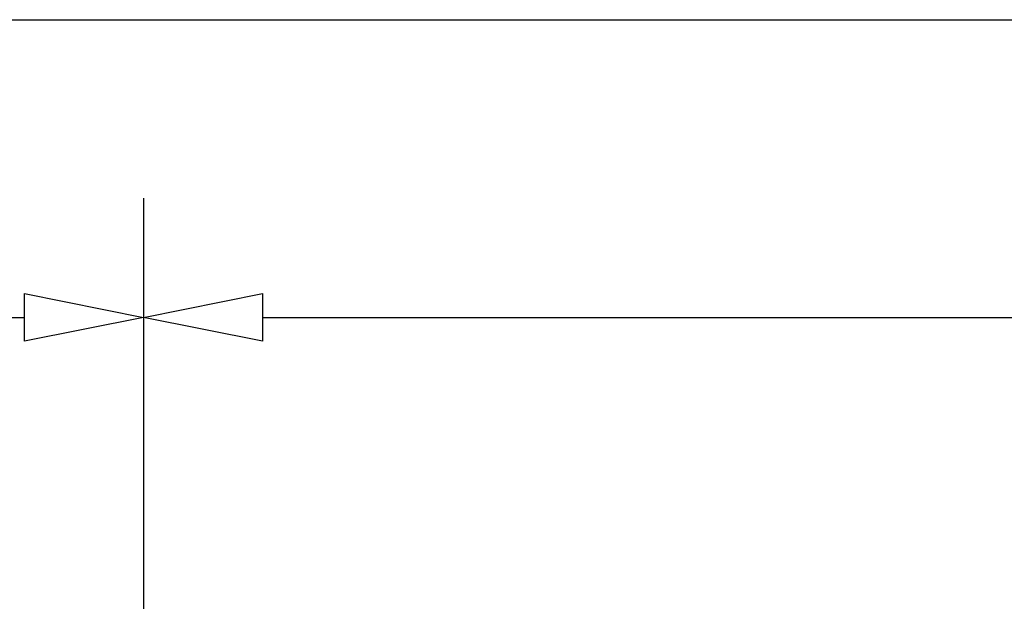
# Model space of a CAD drawing. Extents: x -13792 to -10732, y -2369 to -232.
# Tile 15 of 16: x -11543 to -11419, y -960 to -887. Entities that reach past the tile are written whole.
import ezdxf

# ---------------------------------------------------------------- set-up
doc = ezdxf.new("R2010")
doc.units = 0
doc.header["$MEASUREMENT"] = 0
doc.layers.add('DIM49', color=4, linetype='CONTINUOUS')

# ---------------------------------------------------------------- blocks, each defined once
blk = doc.blocks.new('_D27', base_point=(-11837.19, -961.85))
at = {"layer": 'DIM49', "color": 1}
blk.add_line((-11822.19, -886.85), (-11252.19, -886.85), dxfattribs=at)
blk = doc.blocks.new('_D29', base_point=(-11527.19, -987.36))
at = {"layer": 'DIM49', "color": 1}
for p, q in [((-11527.19, -909.35), (-11527.19, -979.86)), ((-11527.19, -924.35), (-11512.19, -921.35)), ((-11512.19, -921.35), (-11512.19, -927.35)), ((-11512.19, -927.35), (-11527.19, -924.35)), ((-11512.19, -924.35), (-11252.19, -924.35))]:
    blk.add_line(p, q, dxfattribs=at)
blk = doc.blocks.new('_D30', base_point=(-11837.19, -961.85))
at = {"layer": 'DIM49', "color": 1}
for p, q in [((-11527.19, -909.35), (-11527.19, -979.86)), ((-11542.19, -927.35), (-11542.19, -921.35)), ((-11542.19, -921.35), (-11527.19, -924.35)), ((-11822.19, -924.35), (-11542.19, -924.35)), ((-11527.19, -924.35), (-11542.19, -927.35))]:
    blk.add_line(p, q, dxfattribs=at)

msp = doc.modelspace()

# ---------------------------------------------------------------- block references
at = {"layer": 'DIM49'}
for name, p in [('_D27', (-11837.19, -961.85)), ('_D30', (-11837.19, -961.85)), ('_D29', (-11527.19, -987.36))]:
    msp.add_blockref(name, p, dxfattribs=at)

doc.saveas('drawing.dxf')
